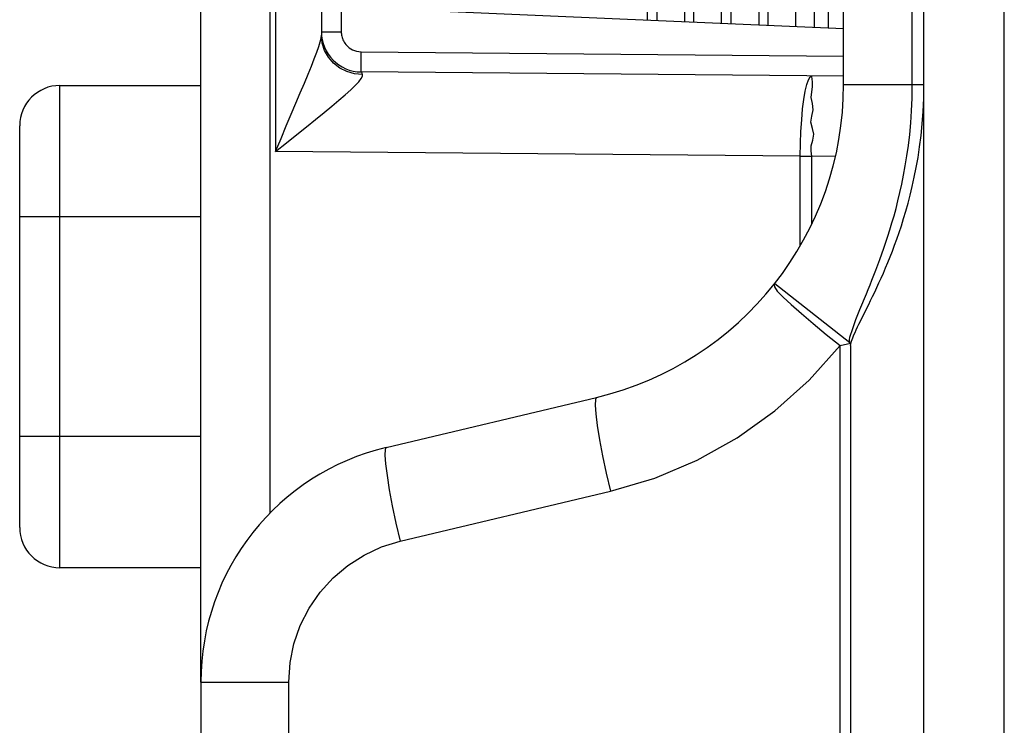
# Model space of a CAD drawing. Header units: millimetres. Extents: x -844 to -217, y -125 to 557.
# Tile 15 of 178: x -838 to -826, y 200 to 209. Entities that reach past the tile are written whole.
import ezdxf

# ---------------------------------------------------------------- set-up
doc = ezdxf.new("R2010")
doc.units = ezdxf.units.MM
doc.header["$LTSCALE"] = 23.1
doc.layers.add('R912005577_AM_0', color=7, linetype='CONTINUOUS')

msp = doc.modelspace()

# ---------------------------------------------------------------- linework, layer by layer
at = {"layer": 'R912005577_AM_0', "color": 7}
for p, q in [((-827.049, 157.614), (-827.049, 321.584)), ((-826.049, 157.614), (-826.049, 321.384)), ((-836.049, 200.943), (-836.049, 228.085)), ((-835.188, 203.041), (-835.188, 225.988)), ((-835.119, 221.386), (-835.119, 207.542)), ((-828.049, 208.376), (-828.049, 220.653)), ((-827.194, 208.376), (-827.194, 220.653)), ((-834.549, 219.939), (-834.549, 208.99)), ((-834.301, 219.894), (-834.301, 209.034)), ((-829.105, 219.613), (-829.105, 209.116)), ((-828.989, 209.111), (-828.989, 219.618)), ((-828.643, 209.095), (-828.643, 219.633)), ((-828.412, 209.085), (-828.412, 219.643)), ((-828.239, 209.078), (-828.239, 219.651)), ((-830.49, 209.176), (-830.49, 219.553)), ((-830.375, 219.558), (-830.375, 209.171)), ((-830.028, 219.573), (-830.028, 209.156)), ((-829.913, 209.151), (-829.913, 219.578)), ((-829.567, 209.136), (-829.567, 219.593)), ((-829.451, 219.598), (-829.451, 209.131)), ((-828.049, 209.07), (-833.999, 209.329)), ((-834.549, 209.034), (-834.301, 209.034)), ((-834.539, 208.893), (-834.549, 208.99)), ((-834.054, 208.784), (-828.049, 208.732)), ((-828.048, 208.482), (-834.054, 208.534)), ((-837.804, 202.365), (-837.804, 208.365)), ((-837.804, 208.365), (-836.049, 208.365)), ((-828.049, 208.376), (-827.194, 208.376)), ((-827.194, 208.376), (-827.049, 208.376)), ((-838.304, 202.865), (-838.304, 207.865)), ((-828.59, 207.485), (-835.119, 207.542)), ((-828.59, 206.377), (-828.59, 207.485)), ((-828.59, 207.485), (-828.443, 207.485)), ((-828.443, 206.647), (-828.443, 207.485)), ((-828.151, 207.483), (-828.443, 207.485)), ((-836.049, 206.729), (-838.304, 206.729)), ((-828.905, 205.903), (-827.972, 205.169)), ((-827.846, 205.578), (-827.766, 205.772)), ((-828.093, 205.128), (-827.962, 205.161)), ((-828.093, 157.664), (-828.093, 205.128)), ((-827.962, 205.131), (-827.962, 157.664)), ((-833.742, 203.862), (-831.125, 204.484)), ((-838.304, 204.002), (-836.049, 204.002)), ((-833.57, 202.695), (-830.952, 203.316)), ((-836.049, 202.365), (-837.804, 202.365)), ((-836.049, 200.943), (-836.049, 159.464)), ((-836.049, 200.943), (-834.954, 200.943)), ((-834.954, 159.464), (-834.954, 200.943))]:
    msp.add_line(p, q, dxfattribs=at)
for points in [[(-834.581, 208.85), (-834.563, 208.909), (-834.553, 208.956), (-834.549, 208.991)], [(-834.301, 209.034), (-834.301, 209.02), (-834.3, 209.006), (-834.298, 208.992), (-834.295, 208.978), (-834.291, 208.963), (-834.286, 208.949), (-834.281, 208.935), (-834.274, 208.92), (-834.266, 208.905), (-834.256, 208.891), (-834.245, 208.876), (-834.232, 208.861), (-834.217, 208.847), (-834.201, 208.834), (-834.182, 208.821), (-834.161, 208.809), (-834.137, 208.799), (-834.111, 208.791), (-834.084, 208.787), (-834.054, 208.784)], [(-835.119, 207.542), (-835.051, 207.707), (-834.986, 207.862), (-834.925, 208.009), (-834.866, 208.147), (-834.812, 208.275), (-834.761, 208.395), (-834.715, 208.506), (-834.673, 208.607), (-834.637, 208.699), (-834.606, 208.78), (-834.581, 208.85)], [(-834.232, 208.538), (-834.32, 208.582), (-834.398, 208.642), (-834.462, 208.716), (-834.51, 208.801), (-834.539, 208.893)], [(-834.054, 208.534), (-834.054, 208.543), (-834.054, 208.568), (-834.054, 208.607), (-834.054, 208.659), (-834.054, 208.719), (-834.054, 208.784)], [(-834.037, 208.504), (-834.136, 208.512), (-834.232, 208.538)], [(-834.184, 208.311), (-834.128, 208.365), (-834.084, 208.412), (-834.054, 208.451), (-834.038, 208.481), (-834.037, 208.504)], [(-834.037, 208.504), (-834.041, 208.517), (-834.045, 208.527), (-834.049, 208.532), (-834.054, 208.534)], [(-828.59, 207.485), (-828.587, 207.642), (-828.581, 207.794), (-828.571, 207.94), (-828.559, 208.073), (-828.544, 208.193), (-828.526, 208.295), (-828.507, 208.377), (-828.486, 208.437), (-828.464, 208.473), (-828.443, 208.485)], [(-828.443, 207.485), (-828.452, 207.549), (-828.451, 207.616), (-828.433, 207.685), (-828.418, 207.758), (-828.438, 207.832), (-828.459, 207.908), (-828.444, 207.985), (-828.427, 208.063), (-828.438, 208.14), (-828.451, 208.215), (-828.445, 208.286), (-828.436, 208.35), (-828.438, 208.405), (-828.442, 208.448), (-828.443, 208.475), (-828.443, 208.485)], [(-827.822, 205.47), (-827.781, 205.55), (-827.76, 205.594), (-827.737, 205.64), (-827.713, 205.688), (-827.688, 205.739), (-827.662, 205.793), (-827.636, 205.85), (-827.609, 205.909), (-827.581, 205.969), (-827.553, 206.032), (-827.526, 206.097), (-827.498, 206.163), (-827.47, 206.232), (-827.442, 206.304), (-827.414, 206.378), (-827.386, 206.455), (-827.358, 206.536), (-827.33, 206.62), (-827.302, 206.709), (-827.274, 206.802), (-827.247, 206.9), (-827.22, 207.002), (-827.194, 207.11), (-827.169, 207.224), (-827.145, 207.344), (-827.123, 207.47), (-827.103, 207.602), (-827.085, 207.742), (-827.07, 207.888), (-827.059, 208.043), (-827.052, 208.205), (-827.049, 208.376)], [(-827.766, 205.772), (-827.743, 205.827), (-827.72, 205.884), (-827.696, 205.944), (-827.672, 206.005), (-827.647, 206.068), (-827.623, 206.133), (-827.598, 206.2), (-827.573, 206.269), (-827.548, 206.34), (-827.523, 206.414), (-827.498, 206.491), (-827.473, 206.571), (-827.447, 206.655), (-827.422, 206.742), (-827.397, 206.834), (-827.373, 206.93), (-827.348, 207.032), (-827.325, 207.138), (-827.302, 207.249), (-827.281, 207.367), (-827.261, 207.49), (-827.243, 207.62), (-827.227, 207.756), (-827.213, 207.9), (-827.203, 208.05), (-827.196, 208.209), (-827.194, 208.376)], [(-835.119, 207.542), (-834.984, 207.651), (-834.856, 207.755), (-834.735, 207.852), (-834.622, 207.944), (-834.516, 208.029), (-834.419, 208.109), (-834.331, 208.183), (-834.252, 208.25), (-834.184, 208.311)], [(-828.915, 205.89), (-828.911, 205.861), (-828.875, 205.806), (-828.803, 205.733), (-828.701, 205.641), (-828.574, 205.529), (-828.427, 205.404), (-828.265, 205.268), (-828.093, 205.128)], [(-827.972, 205.169), (-827.974, 205.201), (-827.97, 205.235), (-827.959, 205.27), (-827.946, 205.306), (-827.936, 205.343), (-827.924, 205.38), (-827.91, 205.417), (-827.895, 205.455), (-827.88, 205.494), (-827.864, 205.535), (-827.846, 205.578)], [(-827.962, 205.131), (-827.949, 205.182), (-827.935, 205.227), (-827.922, 205.262), (-827.907, 205.293), (-827.892, 205.326), (-827.876, 205.361), (-827.859, 205.396), (-827.841, 205.432), (-827.822, 205.47)], [(-830.952, 203.316), (-830.399, 203.481), (-829.873, 203.702), (-829.372, 203.983), (-828.904, 204.316), (-828.478, 204.697), (-828.093, 205.128)], [(-831.125, 204.484), (-831.139, 204.457), (-831.142, 204.388), (-831.134, 204.279), (-831.115, 204.134), (-831.086, 203.958), (-831.048, 203.758), (-831.003, 203.541), (-830.952, 203.316)], [(-833.742, 203.862), (-833.756, 203.836), (-833.759, 203.767), (-833.751, 203.657), (-833.732, 203.512), (-833.704, 203.336), (-833.666, 203.136), (-833.621, 202.92), (-833.57, 202.695)], [(-834.954, 200.943), (-834.937, 201.185), (-834.89, 201.418), (-834.811, 201.645), (-834.702, 201.861), (-834.566, 202.059), (-834.404, 202.238), (-834.22, 202.393), (-834.017, 202.523), (-833.801, 202.623), (-833.57, 202.695)]]:
    msp.add_lwpolyline(points, dxfattribs=at)
for centre, radius, start, end in [((-834.049, 209.034), 0.5, 180, 269.5052), ((-837.804, 207.865), 0.5, 90, 180), ((-832.049, 208.376), 4, 283.3627, 360), ((-833.049, 200.943), 3, 103.3602, 180), ((-837.804, 202.865), 0.5, 180, 270)]:
    msp.add_arc(centre, radius, start, end, dxfattribs=at)

doc.saveas('drawing.dxf')
